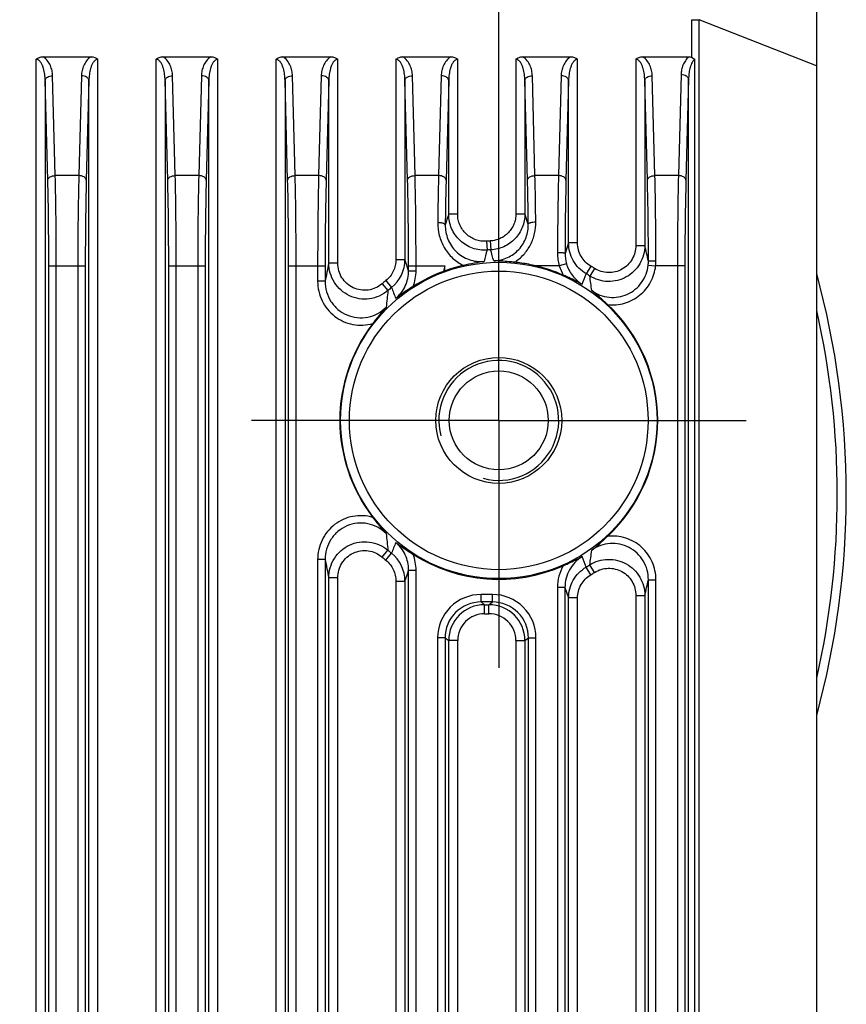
# Model space of a CAD drawing. Header units: millimetres. Extents: x 64 to 504, y 17 to 405.
# Tile 20 of 21: x 476 to 504, y 205 to 237. Entities that reach past the tile are written whole.
import ezdxf
from ezdxf.enums import TextEntityAlignment as Align

# ---------------------------------------------------------------- set-up
doc = ezdxf.new("R2010")
doc.units = ezdxf.units.MM
doc.header["$LTSCALE"] = 32.67
doc.linetypes.add('CENTER', pattern=[0.6, 0.375, -0.075, 0.075, -0.075])
doc.layers.get('0').update_dxf_attribs({"linetype": 'CONTINUOUS'})
for name, color, linetype in [('00_COMPONENTS', 7, 'CONTINUOUS'), ('03_ALL_AXES', 7, 'CONTINUOUS'), ('51__DRAFT_DIMS', 7, 'CONTINUOUS')]:
    doc.layers.add(name, color=color, linetype=linetype)
doc.styles.get("Standard").update_dxf_attribs({"font": 'simfang.ttf'})
doc.dimstyles.new('DIMSTYLE_1', dxfattribs={"dimtxt": 3, "dimasz": 3, "dimexe": 2.5, "dimexo": 0.5, "dimgap": 0.75, "dimtad": 1, "dimdsep": 46, "dimtxsty": 'STANDARD', "dimblk": '_FILLED', "dimblk1": '_FILLED', "dimblk2": '_FILLED', "dimcen": 0.09, "dimclrt": 3, "dimazin": 2, "dimtp": 0.3, "dimtm": 0.3, "dimtfac": 1, "dimtofl": 0, "dimtmove": 0, "dimatfit": 3, "dimldrblk": '_FILLED', "dimfxl": 1, "dimtolj": 1, "dimarcsym": 0})

# ---------------------------------------------------------------- blocks, each defined once
blk = doc.blocks.new('_FILLED')
at = {"color": 0, "linetype": 'ByBlock'}
blk.add_solid([(0, 0), (-1, 0.167), (-1, -0.167)], dxfattribs=at)
blk = doc.blocks.new('*D6')
at = {"layer": '51__DRAFT_DIMS', "color": 4, "transparency": 16777216}
for p, q in [((459.348, 231.38), (459.348, 289.616)), ((492.148, 228.095), (492.148, 289.616)), ((459.348, 287.116), (475.748, 287.116)), ((492.148, 287.116), (475.748, 287.116))]:
    blk.add_line(p, q, dxfattribs=at)
at = {"layer": '51__DRAFT_DIMS', "color": 4, "transparency": 16777216, "xscale": 3, "yscale": 3, "zscale": 3, "rotation": 180}
blk.add_blockref('_FILLED', (459.348, 287.116), dxfattribs=at)
at = {"layer": '51__DRAFT_DIMS', "color": 4, "transparency": 16777216, "xscale": 3, "yscale": 3, "zscale": 3}
blk.add_blockref('_FILLED', (492.148, 287.116), dxfattribs=at)
at = {"layer": '51__DRAFT_DIMS', "color": 3, "transparency": 16777216}
blk.add_text('32.8', height=3, dxfattribs=at).set_placement((475.748, 287.866), align=Align.CENTER)

msp = doc.modelspace()

# ---------------------------------------------------------------- linework, layer by layer
at = {"layer": '00_COMPONENTS', "color": 7}
for p, q in [((502.748, 242.91), (502.748, 166.91)), ((476.948, 236.11), (478.547, 236.11)), ((480.948, 236.11), (482.547, 236.11)), ((484.948, 236.11), (486.547, 236.11)), ((488.948, 236.11), (490.547, 236.11)), ((492.948, 236.11), (494.547, 236.11)), ((496.948, 236.11), (498.49, 236.11)), ((490.348, 228.968), (490.348, 229.135))]:
    msp.add_line(p, q, dxfattribs=at)
at = {"layer": '00_COMPONENTS', "color": 4}
for p, q in [((498.587, 236.089), (498.587, 237.348)), ((498.587, 237.348), (498.837, 237.348)), ((498.837, 176.389), (498.837, 237.348)), ((502.748, 235.805), (498.837, 237.348)), ((476.718, 178.619), (476.718, 236.026)), ((478.777, 178.619), (478.777, 236.026)), ((480.718, 178.619), (480.718, 236.026)), ((482.777, 178.619), (482.777, 236.026)), ((484.718, 178.619), (484.718, 236.026)), ((486.777, 229.228), (486.777, 236.026)), ((488.718, 236.026), (488.718, 229.346)), ((490.777, 230.858), (490.777, 236.026)), ((492.718, 236.026), (492.718, 230.866)), ((494.777, 229.903), (494.777, 236.026)), ((496.718, 236.026), (496.718, 229.816)), ((498.683, 176.389), (498.683, 236.029)), ((498.229, 235.514), (498.14, 232.147)), ((477.106, 231.996), (477.018, 235.323)), ((477.018, 235.323), (477.018, 178.831)), ((477.356, 232.147), (477.268, 235.473)), ((478.227, 235.473), (478.14, 232.147)), ((478.477, 235.323), (478.39, 231.996)), ((478.477, 178.831), (478.477, 235.323)), ((481.106, 231.996), (481.018, 235.323)), ((481.018, 235.323), (481.018, 178.831)), ((481.356, 232.147), (481.268, 235.473)), ((482.227, 235.473), (482.14, 232.147)), ((482.477, 235.323), (482.39, 231.996)), ((482.477, 178.831), (482.477, 235.323)), ((485.106, 231.996), (485.018, 235.323)), ((485.018, 235.323), (485.018, 178.831)), ((485.356, 232.147), (485.268, 235.473)), ((486.227, 235.473), (486.14, 232.147)), ((486.477, 235.323), (486.39, 231.996)), ((486.477, 229.228), (486.477, 235.323)), ((489.106, 231.996), (489.018, 235.323)), ((489.018, 235.323), (489.018, 229.346)), ((489.356, 232.147), (489.268, 235.473)), ((490.227, 235.473), (490.14, 232.147)), ((490.477, 235.323), (490.39, 231.996)), ((490.477, 230.858), (490.477, 235.323)), ((493.106, 231.996), (493.018, 235.323)), ((493.018, 235.323), (493.018, 230.866)), ((493.356, 232.147), (493.268, 235.473)), ((494.227, 235.473), (494.14, 232.147)), ((494.477, 235.323), (494.39, 231.996)), ((494.477, 229.903), (494.477, 235.323)), ((497.106, 231.996), (497.018, 235.323)), ((497.018, 235.323), (497.018, 229.816)), ((497.356, 232.147), (497.268, 235.473)), ((498.478, 235.364), (498.39, 231.996)), ((498.478, 176.389), (498.478, 235.364)), ((478.14, 232.147), (477.356, 232.147)), ((482.14, 232.147), (481.356, 232.147)), ((486.14, 232.147), (485.356, 232.147)), ((490.14, 232.147), (489.356, 232.147)), ((494.14, 232.147), (493.356, 232.147)), ((498.14, 232.147), (497.356, 232.147)), ((490.777, 230.858), (490.477, 230.858)), ((492.718, 230.866), (493.018, 230.866)), ((493.132, 230.528), (493.018, 230.866)), ((491.736, 229.959), (491.756, 229.661)), ((491.864, 229.966), (491.878, 229.668)), ((494.477, 229.903), (494.357, 229.552)), ((494.777, 229.903), (494.477, 229.903)), ((496.718, 229.816), (497.018, 229.816)), ((488.718, 229.346), (489.018, 229.346)), ((477.139, 178.859), (477.139, 229.135)), ((477.139, 229.135), (478.356, 229.135)), ((477.389, 178.859), (477.389, 229.135)), ((478.106, 229.135), (478.106, 178.859)), ((478.356, 229.135), (478.356, 178.859)), ((481.139, 178.859), (481.139, 229.135)), ((481.139, 229.135), (482.356, 229.135)), ((481.389, 178.859), (481.389, 229.135)), ((482.106, 229.135), (482.106, 178.859)), ((482.356, 229.135), (482.356, 178.859)), ((485.139, 178.859), (485.139, 229.135)), ((485.139, 229.135), (486.356, 229.135)), ((485.389, 178.859), (485.389, 229.135)), ((486.106, 229.135), (486.106, 228.622)), ((486.356, 229.135), (486.356, 228.622)), ((486.777, 229.228), (486.477, 229.228)), ((489.139, 228.973), (489.139, 229.135)), ((489.139, 229.135), (490.348, 229.135)), ((489.139, 228.973), (489.389, 228.973)), ((489.389, 228.973), (489.389, 229.135)), ((494.167, 229.135), (493.39, 229.135)), ((494.406, 229.205), (494.167, 229.135)), ((495.216, 229.128), (495.063, 228.871)), ((495.344, 229.049), (495.185, 228.797)), ((497.132, 229.162), (497.38, 229.135)), ((498.356, 229.135), (497.38, 229.135)), ((498.106, 229.135), (498.106, 178.859)), ((498.356, 229.135), (498.356, 178.859)), ((486.356, 228.622), (486.106, 228.622)), ((488.383, 228.643), (488.571, 228.411)), ((488.256, 228.537), (488.449, 228.31)), ((488.256, 219.422), (488.449, 219.649)), ((488.383, 219.316), (488.571, 219.548)), ((486.106, 219.337), (486.106, 190.622)), ((486.356, 219.337), (486.106, 219.337)), ((486.356, 219.337), (486.356, 190.622)), ((495.216, 218.832), (495.063, 219.088)), ((495.344, 218.91), (495.185, 219.162)), ((489.139, 190.973), (489.139, 218.986)), ((489.139, 218.986), (489.389, 218.986)), ((489.389, 190.973), (489.389, 218.986)), ((486.477, 191.228), (486.477, 218.731)), ((486.777, 218.731), (486.477, 218.731)), ((486.777, 191.228), (486.777, 218.731)), ((488.718, 218.613), (488.718, 191.346)), ((488.718, 218.613), (489.018, 218.613)), ((489.018, 218.613), (489.018, 191.346)), ((497.139, 191.296), (497.139, 218.663)), ((497.139, 218.663), (497.389, 218.663)), ((497.389, 191.296), (497.389, 218.663)), ((491.556, 217.923), (491.556, 218.173)), ((491.94, 218.173), (491.556, 218.173)), ((491.94, 217.923), (491.94, 218.173)), ((494.106, 218.409), (494.106, 191.55)), ((494.356, 218.409), (494.106, 218.409)), ((494.356, 218.409), (494.356, 191.55)), ((494.356, 218.409), (494.477, 218.056)), ((496.718, 218.143), (496.718, 191.816)), ((496.718, 218.143), (497.018, 218.143)), ((497.018, 218.143), (497.018, 191.816)), ((491.94, 217.923), (491.556, 217.923)), ((491.556, 217.923), (491.677, 217.832)), ((491.677, 217.533), (491.677, 217.832)), ((491.677, 217.832), (491.819, 217.832)), ((491.819, 217.832), (491.94, 217.923)), ((491.819, 217.533), (491.819, 217.832)), ((494.477, 191.903), (494.477, 218.056)), ((494.777, 218.056), (494.477, 218.056)), ((494.777, 191.903), (494.777, 218.056)), ((491.677, 217.533), (491.819, 217.533)), ((490.106, 216.724), (490.106, 193.235)), ((490.356, 216.724), (490.106, 216.724)), ((490.356, 216.724), (490.356, 193.235)), ((490.356, 216.724), (490.477, 216.633)), ((490.477, 193.326), (490.477, 216.633)), ((490.777, 216.633), (490.477, 216.633)), ((490.777, 193.326), (490.777, 216.633)), ((492.718, 216.633), (492.718, 193.326)), ((492.718, 216.633), (493.018, 216.633)), ((493.018, 216.633), (493.139, 216.724)), ((493.018, 216.633), (493.018, 193.326)), ((493.139, 193.235), (493.139, 216.724)), ((493.139, 216.724), (493.389, 216.724)), ((493.389, 193.235), (493.389, 216.724))]:
    msp.add_line(p, q, dxfattribs=at)
for radius in [5.278, 4.98]:
    msp.add_circle((492.148, 223.98), radius, dxfattribs=at)
at = {"layer": '00_COMPONENTS', "color": 7}
for radius in [2.1, 1.65]:
    msp.add_circle((492.148, 223.98), radius, dxfattribs=at)
at = {"layer": '00_COMPONENTS', "color": 4}
for centre, radius, start, end in [((634.98, 184.021), 151.904, 162.04102, 162.18113), ((492.148, 223.98), 5.993, 92.7181, 93.9404), ((533.882, 218.811), 43.501, 165.5566, 166.0693), ((492.148, 223.98), 5.695, 92.7181, 93.9404), ((436.098, 213.684), 58.024, 15.61561, 15.98997), ((452.708, 219.219), 45.56, 12.7791, 13.4501), ((487.816, 229.346), 1.202, 308.8892, 359.9827), ((372.164, 191.153), 122.937, 17.91711, 18.09974), ((495.71, 229.568), 1.603, 179.7808, 195.6774), ((495.561, 229.546), 1.204, 179.6946, 196.4058), ((495.913, 229.293), 1.226, 353.8607, 0.1526), ((495.76, 229.303), 1.629, 354.0794, 0.0722), ((524.774, 221.256), 39.118, 168.2408, 169.1458), ((487.927, 228.973), 1.462, 338.9092, 0.0095), ((541.734, 217.329), 52.725, 167.0613, 167.2647), ((495.563, 229.548), 1.456, 196.5161, 209.7238), ((492.148, 223.98), 5.993, 57.7724, 59.2037), ((492.148, 223.98), 5.993, 128.9122, 130.4983), ((386.835, 270.371), 115.912, 338.83564, 339.02071), ((492.148, 223.98), 5.695, 57.7724, 59.2037), ((468.257, 225.007), 27.193, 6.9757, 8.011), ((516.746, 225.152), 28.472, 173.6319, 174.75), ((492.148, 223.98), 5.695, 128.9122, 130.4983), ((582.362, 265.275), 100.776, 201.4569, 201.67722), ((475.748, 221.51), 27.692, 347.2033, 12.7962), ((492.148, 223.98), 2, 255, 195), ((516.535, 222.786), 28.26, 185.2457, 186.3723), ((584.455, 181.857), 103.026, 158.32518, 158.5407), ((492.148, 223.98), 5.993, 229.5017, 231.0878), ((492.148, 223.98), 5.695, 229.5017, 231.0878), ((487.816, 218.613), 1.202, 0.0173, 51.1108), ((487.927, 218.986), 1.462, 359.9905, 21.0908), ((386.835, 177.588), 115.912, 20.97929, 21.16436), ((467.872, 223.002), 27.581, 351.9963, 353.017), ((523.966, 226.542), 38.294, 190.8444, 191.769), ((495.565, 218.41), 1.459, 150.2904, 180.019), ((492.148, 223.98), 5.695, 300.7963, 302.2276), ((368.464, 258.009), 126.828, 341.90306, 342.08009), ((492.148, 223.98), 5.993, 300.7963, 302.2276), ((451.736, 228.967), 46.558, 346.5571, 347.2142), ((491.555, 216.724), 1.449, 89.9811, 180.0019), ((491.94, 216.724), 1.449, 359.9981, 90.0189), ((491.555, 216.724), 1.199, 89.9623, 180.0136), ((491.677, 216.633), 1.2, 90.0036, 179.9879), ((491.819, 216.633), 1.2, 0.0121, 89.9964), ((491.94, 216.724), 1.199, 359.9864, 90.0377), ((491.677, 216.633), 0.899, 89.9811, 180.0019), ((491.819, 216.633), 0.899, 359.9981, 90.0189)]:
    msp.add_arc(centre, radius, start, end, dxfattribs=at)
at = {"layer": '00_COMPONENTS', "color": 7}
for centre, radius, start, end in [((492.148, 223.98), 5.303, 110.3223, 122.5958), ((487.109, 237.586), 9.207, 290.3209, 290.5977), ((492.162, 223.921), 5.363, 102.7897, 109.7768), ((492.146, 223.975), 5.308, 79.1172, 84.329), ((492.147, 223.978), 5.304, 76.4504, 79.1292), ((492.148, 223.98), 5.303, 66.0756, 76.4501), ((475.748, 221.51), 27.992, 344.7303, 15.2697), ((492.148, 223.98), 5.303, 313.177, 46.823), ((492.148, 223.98), 5.303, 142.4173, 217.5827), ((492.148, 223.98), 5.303, 237.4042, 293.9244)]:
    msp.add_arc(centre, radius, start, end, dxfattribs=at)
for points, knots in [([(476.718, 236.026), (476.734, 236.04), (476.768, 236.065), (476.844, 236.1), (476.907, 236.11), (476.948, 236.11)], [0, 0, 0, 0, 0.250341, 0.500756, 1, 1, 1, 1]), ([(478.547, 236.11), (478.589, 236.11), (478.652, 236.1), (478.728, 236.065), (478.762, 236.04), (478.777, 236.026)], [0, 0, 0, 0, 0.499246, 0.749661, 1, 1, 1, 1]), ([(480.718, 236.026), (480.734, 236.04), (480.768, 236.065), (480.844, 236.1), (480.907, 236.11), (480.948, 236.11)], [0, 0, 0, 0, 0.250341, 0.500757, 1, 1, 1, 1]), ([(482.547, 236.11), (482.589, 236.11), (482.652, 236.1), (482.728, 236.065), (482.762, 236.04), (482.777, 236.026)], [0, 0, 0, 0, 0.499246, 0.749661, 1, 1, 1, 1]), ([(484.718, 236.026), (484.734, 236.04), (484.768, 236.065), (484.844, 236.1), (484.907, 236.11), (484.948, 236.11)], [0, 0, 0, 0, 0.250344, 0.500758, 1, 1, 1, 1]), ([(486.547, 236.11), (486.589, 236.11), (486.652, 236.1), (486.728, 236.065), (486.762, 236.04), (486.777, 236.026)], [0, 0, 0, 0, 0.499246, 0.749661, 1, 1, 1, 1]), ([(488.718, 236.026), (488.734, 236.04), (488.768, 236.065), (488.844, 236.1), (488.907, 236.11), (488.948, 236.11)], [0, 0, 0, 0, 0.250344, 0.500758, 1, 1, 1, 1]), ([(490.547, 236.11), (490.589, 236.11), (490.652, 236.1), (490.728, 236.065), (490.762, 236.04), (490.777, 236.026)], [0, 0, 0, 0, 0.499246, 0.749661, 1, 1, 1, 1]), ([(492.718, 236.026), (492.734, 236.04), (492.768, 236.065), (492.844, 236.1), (492.907, 236.11), (492.948, 236.11)], [0, 0, 0, 0, 0.250344, 0.500758, 1, 1, 1, 1]), ([(494.547, 236.11), (494.589, 236.11), (494.652, 236.1), (494.728, 236.065), (494.762, 236.04), (494.777, 236.026)], [0, 0, 0, 0, 0.499246, 0.749661, 1, 1, 1, 1]), ([(496.718, 236.026), (496.734, 236.04), (496.768, 236.065), (496.844, 236.1), (496.907, 236.11), (496.948, 236.11)], [0, 0, 0, 0, 0.250345, 0.500759, 1, 1, 1, 1]), ([(498.49, 236.11), (498.515, 236.11), (498.549, 236.105), (498.58, 236.093), (498.587, 236.089)], [0, 0, 0, 0, 0.749354, 1, 1, 1, 1]), ([(498.587, 236.089), (498.596, 236.085), (498.629, 236.067), (498.66, 236.046), (498.683, 236.029)], [0, 0, 0, 0, 0.252998, 1, 1, 1, 1]), ([(491.661, 229.283), (491.55, 229.267), (491.32, 229.227), (491.093, 229.177), (490.975, 229.151)], [0, 0, 0, 0, 0.483336, 1, 1, 1, 1]), ([(492.67, 229.257), (492.61, 229.262), (492.381, 229.284), (492.151, 229.299), (491.981, 229.303)], [0, 0, 0, 0, 0.262864, 1, 1, 1, 1]), ([(494.929, 228.522), (494.88, 228.548), (494.673, 228.657), (494.461, 228.754), (494.298, 228.827)], [0, 0, 0, 0, 0.238481, 1, 1, 1, 1]), ([(489.291, 228.447), (489.239, 228.414), (489.043, 228.287), (488.851, 228.154), (488.713, 228.05)], [0, 0, 0, 0, 0.262687, 1, 1, 1, 1]), ([(495.776, 227.846), (495.688, 227.929), (495.516, 228.088), (495.337, 228.239), (495.249, 228.31)], [0, 0, 0, 0, 0.516567, 1, 1, 1, 1]), ([(488.393, 227.757), (488.317, 227.673), (488.164, 227.495), (488.02, 227.31), (487.946, 227.214)], [0, 0, 0, 0, 0.483555, 1, 1, 1, 1]), ([(487.946, 220.746), (488.02, 220.649), (488.164, 220.465), (488.317, 220.286), (488.393, 220.202)], [0, 0, 0, 0, 0.516446, 1, 1, 1, 1]), ([(495.249, 219.649), (495.337, 219.72), (495.516, 219.871), (495.688, 220.03), (495.776, 220.113)], [0, 0, 0, 0, 0.48342, 1, 1, 1, 1]), ([(488.713, 219.909), (488.758, 219.875), (488.946, 219.737), (489.141, 219.608), (489.291, 219.512)], [0, 0, 0, 0, 0.238492, 1, 1, 1, 1]), ([(494.298, 219.133), (494.354, 219.157), (494.567, 219.253), (494.777, 219.355), (494.929, 219.437)], [0, 0, 0, 0, 0.262708, 1, 1, 1, 1])]:
    msp.add_open_spline(points, degree=3, knots=knots, dxfattribs=at)
at = {"layer": '00_COMPONENTS', "color": 4}
for points, knots in [([(477.018, 235.323), (477.018, 235.356), (477.015, 235.423), (477.005, 235.523), (476.988, 235.623), (476.964, 235.721), (476.936, 235.801), (476.908, 235.863), (476.883, 235.908), (476.853, 235.95), (476.817, 235.988), (476.772, 236.018), (476.736, 236.026), (476.718, 236.026)], [0, 0, 0, 0, 0.123132, 0.246338, 0.369693, 0.493309, 0.617376, 0.679725, 0.742379, 0.80549, 0.869302, 0.93414, 1, 1, 1, 1]), ([(477.268, 235.473), (477.266, 235.532), (477.252, 235.651), (477.197, 235.824), (477.101, 235.987), (477.004, 236.075), (476.948, 236.11)], [0, 0, 0, 0, 0.239497, 0.482574, 0.733689, 1, 1, 1, 1]), ([(478.547, 236.11), (478.491, 236.075), (478.395, 235.987), (478.299, 235.824), (478.243, 235.651), (478.229, 235.532), (478.227, 235.473)], [0, 0, 0, 0, 0.266303, 0.517415, 0.760496, 1, 1, 1, 1]), ([(478.777, 236.026), (478.768, 236.026), (478.75, 236.024), (478.716, 236.013), (478.679, 235.988), (478.642, 235.95), (478.612, 235.908), (478.587, 235.863), (478.559, 235.801), (478.532, 235.721), (478.508, 235.623), (478.491, 235.523), (478.481, 235.423), (478.478, 235.356), (478.477, 235.323)], [0, 0, 0, 0, 0.033208, 0.066194, 0.131021, 0.194814, 0.257902, 0.320532, 0.382855, 0.506874, 0.630444, 0.753753, 0.876913, 1, 1, 1, 1]), ([(481.018, 235.323), (481.018, 235.356), (481.015, 235.423), (481.005, 235.523), (480.988, 235.623), (480.964, 235.721), (480.936, 235.801), (480.908, 235.863), (480.883, 235.908), (480.853, 235.95), (480.817, 235.988), (480.772, 236.018), (480.736, 236.026), (480.718, 236.026)], [0, 0, 0, 0, 0.123132, 0.246338, 0.369693, 0.493309, 0.617376, 0.679724, 0.742379, 0.80549, 0.869302, 0.93414, 1, 1, 1, 1]), ([(481.268, 235.473), (481.266, 235.532), (481.252, 235.651), (481.197, 235.824), (481.101, 235.987), (481.004, 236.075), (480.948, 236.11)], [0, 0, 0, 0, 0.239497, 0.482574, 0.733689, 1, 1, 1, 1]), ([(482.547, 236.11), (482.491, 236.075), (482.395, 235.987), (482.299, 235.824), (482.243, 235.651), (482.229, 235.532), (482.227, 235.473)], [0, 0, 0, 0, 0.266303, 0.517415, 0.760496, 1, 1, 1, 1]), ([(482.777, 236.026), (482.768, 236.026), (482.75, 236.024), (482.716, 236.013), (482.679, 235.988), (482.642, 235.95), (482.612, 235.908), (482.587, 235.863), (482.559, 235.801), (482.532, 235.721), (482.508, 235.623), (482.491, 235.523), (482.481, 235.423), (482.478, 235.356), (482.477, 235.323)], [0, 0, 0, 0, 0.033208, 0.066194, 0.131021, 0.194814, 0.257902, 0.320532, 0.382855, 0.506874, 0.630444, 0.753753, 0.876913, 1, 1, 1, 1]), ([(485.018, 235.323), (485.018, 235.356), (485.015, 235.423), (485.005, 235.523), (484.988, 235.623), (484.964, 235.721), (484.936, 235.801), (484.908, 235.863), (484.883, 235.908), (484.853, 235.95), (484.817, 235.988), (484.772, 236.018), (484.736, 236.026), (484.718, 236.026)], [0, 0, 0, 0, 0.123132, 0.246338, 0.369693, 0.493309, 0.617376, 0.679724, 0.742379, 0.80549, 0.869302, 0.93414, 1, 1, 1, 1]), ([(485.268, 235.473), (485.266, 235.532), (485.252, 235.651), (485.197, 235.824), (485.101, 235.987), (485.004, 236.075), (484.948, 236.11)], [0, 0, 0, 0, 0.239497, 0.482574, 0.733689, 1, 1, 1, 1]), ([(486.547, 236.11), (486.491, 236.075), (486.395, 235.987), (486.299, 235.824), (486.243, 235.651), (486.229, 235.532), (486.227, 235.473)], [0, 0, 0, 0, 0.266303, 0.517415, 0.760496, 1, 1, 1, 1]), ([(486.777, 236.026), (486.768, 236.026), (486.75, 236.024), (486.716, 236.013), (486.679, 235.988), (486.642, 235.95), (486.612, 235.908), (486.587, 235.863), (486.559, 235.801), (486.532, 235.721), (486.508, 235.623), (486.491, 235.523), (486.481, 235.423), (486.478, 235.356), (486.477, 235.323)], [0, 0, 0, 0, 0.033208, 0.066194, 0.131021, 0.194814, 0.257902, 0.320532, 0.382855, 0.506874, 0.630444, 0.753753, 0.876913, 1, 1, 1, 1]), ([(489.018, 235.323), (489.018, 235.356), (489.015, 235.423), (489.005, 235.523), (488.988, 235.623), (488.964, 235.721), (488.936, 235.801), (488.908, 235.863), (488.883, 235.908), (488.853, 235.95), (488.817, 235.988), (488.772, 236.018), (488.736, 236.026), (488.718, 236.026)], [0, 0, 0, 0, 0.123132, 0.246338, 0.369693, 0.493309, 0.617376, 0.679724, 0.742379, 0.80549, 0.869302, 0.93414, 1, 1, 1, 1]), ([(489.268, 235.473), (489.266, 235.532), (489.252, 235.651), (489.197, 235.824), (489.101, 235.987), (489.004, 236.075), (488.948, 236.11)], [0, 0, 0, 0, 0.239497, 0.482574, 0.733689, 1, 1, 1, 1]), ([(490.547, 236.11), (490.491, 236.075), (490.395, 235.987), (490.299, 235.824), (490.243, 235.651), (490.229, 235.532), (490.227, 235.473)], [0, 0, 0, 0, 0.266303, 0.517415, 0.760496, 1, 1, 1, 1]), ([(490.777, 236.026), (490.768, 236.026), (490.75, 236.024), (490.716, 236.013), (490.679, 235.988), (490.642, 235.95), (490.612, 235.908), (490.587, 235.863), (490.559, 235.801), (490.532, 235.721), (490.508, 235.623), (490.491, 235.523), (490.481, 235.423), (490.478, 235.356), (490.477, 235.323)], [0, 0, 0, 0, 0.033208, 0.066194, 0.131021, 0.194814, 0.257902, 0.320532, 0.382855, 0.506874, 0.630444, 0.753753, 0.876913, 1, 1, 1, 1]), ([(493.018, 235.323), (493.018, 235.356), (493.015, 235.423), (493.005, 235.523), (492.988, 235.623), (492.964, 235.721), (492.936, 235.801), (492.908, 235.863), (492.883, 235.908), (492.853, 235.95), (492.817, 235.988), (492.772, 236.018), (492.736, 236.026), (492.718, 236.026)], [0, 0, 0, 0, 0.123132, 0.246338, 0.369693, 0.493309, 0.617376, 0.679724, 0.742379, 0.80549, 0.869302, 0.93414, 1, 1, 1, 1]), ([(493.268, 235.473), (493.266, 235.532), (493.252, 235.651), (493.197, 235.824), (493.101, 235.987), (493.004, 236.075), (492.948, 236.11)], [0, 0, 0, 0, 0.239497, 0.482574, 0.733689, 1, 1, 1, 1]), ([(494.547, 236.11), (494.491, 236.075), (494.395, 235.987), (494.299, 235.824), (494.243, 235.651), (494.229, 235.532), (494.227, 235.473)], [0, 0, 0, 0, 0.266303, 0.517415, 0.760496, 1, 1, 1, 1]), ([(494.777, 236.026), (494.768, 236.026), (494.75, 236.024), (494.716, 236.013), (494.679, 235.988), (494.642, 235.95), (494.612, 235.908), (494.587, 235.863), (494.559, 235.801), (494.532, 235.721), (494.508, 235.623), (494.491, 235.523), (494.481, 235.423), (494.478, 235.356), (494.477, 235.323)], [0, 0, 0, 0, 0.033208, 0.066194, 0.131021, 0.194814, 0.257902, 0.320532, 0.382855, 0.506874, 0.630444, 0.753753, 0.876913, 1, 1, 1, 1]), ([(497.018, 235.323), (497.018, 235.356), (497.015, 235.423), (497.005, 235.523), (496.988, 235.623), (496.964, 235.721), (496.936, 235.801), (496.908, 235.863), (496.883, 235.908), (496.853, 235.95), (496.817, 235.988), (496.772, 236.018), (496.736, 236.026), (496.718, 236.026)], [0, 0, 0, 0, 0.123132, 0.246338, 0.369693, 0.493309, 0.617376, 0.679724, 0.742379, 0.80549, 0.869302, 0.93414, 1, 1, 1, 1]), ([(497.268, 235.473), (497.266, 235.532), (497.252, 235.651), (497.197, 235.824), (497.101, 235.987), (497.004, 236.075), (496.948, 236.11)], [0, 0, 0, 0, 0.239497, 0.482574, 0.733689, 1, 1, 1, 1]), ([(498.49, 236.11), (498.444, 236.073), (498.367, 235.986), (498.288, 235.835), (498.242, 235.676), (498.23, 235.568), (498.229, 235.514)], [0, 0, 0, 0, 0.263012, 0.514035, 0.758523, 1, 1, 1, 1]), ([(498.683, 236.029), (498.659, 236.01), (498.62, 235.963), (498.577, 235.884), (498.545, 235.8), (498.512, 235.686), (498.487, 235.541), (498.479, 235.423), (498.478, 235.364)], [0, 0, 0, 0, 0.127753, 0.253819, 0.37899, 0.503653, 0.752049, 1, 1, 1, 1]), ([(498.478, 235.364), (498.478, 235.374), (498.474, 235.394), (498.458, 235.422), (498.434, 235.448), (498.39, 235.479), (498.321, 235.506), (498.26, 235.514), (498.229, 235.514)], [0, 0, 0, 0, 0.093319, 0.193317, 0.30353, 0.425318, 0.699725, 1, 1, 1, 1]), ([(477.018, 235.323), (477.019, 235.332), (477.023, 235.353), (477.039, 235.381), (477.063, 235.407), (477.106, 235.438), (477.176, 235.465), (477.236, 235.473), (477.268, 235.473)], [0, 0, 0, 0, 0.093319, 0.193317, 0.30353, 0.425318, 0.699725, 1, 1, 1, 1]), ([(478.477, 235.323), (478.477, 235.332), (478.473, 235.353), (478.457, 235.381), (478.433, 235.407), (478.389, 235.438), (478.32, 235.465), (478.259, 235.473), (478.227, 235.473)], [0, 0, 0, 0, 0.093319, 0.193317, 0.30353, 0.425318, 0.699725, 1, 1, 1, 1]), ([(481.018, 235.323), (481.019, 235.332), (481.023, 235.353), (481.039, 235.381), (481.063, 235.407), (481.106, 235.438), (481.176, 235.465), (481.236, 235.473), (481.268, 235.473)], [0, 0, 0, 0, 0.093319, 0.193317, 0.30353, 0.425318, 0.699725, 1, 1, 1, 1]), ([(482.477, 235.323), (482.477, 235.332), (482.473, 235.353), (482.457, 235.381), (482.433, 235.407), (482.389, 235.438), (482.32, 235.465), (482.259, 235.473), (482.227, 235.473)], [0, 0, 0, 0, 0.093319, 0.193317, 0.30353, 0.425318, 0.699725, 1, 1, 1, 1]), ([(485.018, 235.323), (485.019, 235.332), (485.023, 235.353), (485.039, 235.381), (485.063, 235.407), (485.106, 235.438), (485.176, 235.465), (485.236, 235.473), (485.268, 235.473)], [0, 0, 0, 0, 0.093319, 0.193317, 0.30353, 0.425318, 0.699725, 1, 1, 1, 1]), ([(486.477, 235.323), (486.477, 235.332), (486.473, 235.353), (486.457, 235.381), (486.433, 235.407), (486.389, 235.438), (486.32, 235.465), (486.259, 235.473), (486.227, 235.473)], [0, 0, 0, 0, 0.093319, 0.193317, 0.30353, 0.425318, 0.699725, 1, 1, 1, 1]), ([(489.018, 235.323), (489.019, 235.332), (489.023, 235.353), (489.039, 235.381), (489.063, 235.407), (489.106, 235.438), (489.176, 235.465), (489.236, 235.473), (489.268, 235.473)], [0, 0, 0, 0, 0.093319, 0.193317, 0.30353, 0.425318, 0.699725, 1, 1, 1, 1]), ([(490.477, 235.323), (490.477, 235.332), (490.473, 235.353), (490.457, 235.381), (490.433, 235.407), (490.389, 235.438), (490.32, 235.465), (490.259, 235.473), (490.227, 235.473)], [0, 0, 0, 0, 0.093319, 0.193317, 0.30353, 0.425318, 0.699725, 1, 1, 1, 1]), ([(493.018, 235.323), (493.019, 235.332), (493.023, 235.353), (493.039, 235.381), (493.063, 235.407), (493.106, 235.438), (493.176, 235.465), (493.236, 235.473), (493.268, 235.473)], [0, 0, 0, 0, 0.093319, 0.193317, 0.30353, 0.425318, 0.699725, 1, 1, 1, 1]), ([(494.477, 235.323), (494.477, 235.332), (494.473, 235.353), (494.457, 235.381), (494.433, 235.407), (494.389, 235.438), (494.32, 235.465), (494.259, 235.473), (494.227, 235.473)], [0, 0, 0, 0, 0.093319, 0.193317, 0.30353, 0.425318, 0.699725, 1, 1, 1, 1]), ([(497.018, 235.323), (497.019, 235.332), (497.023, 235.353), (497.039, 235.381), (497.063, 235.407), (497.106, 235.438), (497.176, 235.465), (497.236, 235.473), (497.268, 235.473)], [0, 0, 0, 0, 0.093319, 0.193317, 0.30353, 0.425318, 0.699725, 1, 1, 1, 1]), ([(477.106, 231.996), (477.106, 232.006), (477.111, 232.026), (477.126, 232.054), (477.15, 232.08), (477.194, 232.111), (477.263, 232.138), (477.324, 232.146), (477.356, 232.147)], [0, 0, 0, 0, 0.093319, 0.193317, 0.30353, 0.425318, 0.699725, 1, 1, 1, 1]), ([(477.139, 229.135), (477.139, 229.638), (477.134, 230.591), (477.118, 231.545), (477.106, 231.996)], [0, 0, 0, 0, 0.527301, 1, 1, 1, 1]), ([(477.389, 229.135), (477.389, 229.664), (477.384, 230.668), (477.368, 231.672), (477.356, 232.147)], [0, 0, 0, 0, 0.527302, 1, 1, 1, 1]), ([(478.14, 232.147), (478.128, 231.672), (478.112, 230.668), (478.106, 229.664), (478.106, 229.135)], [0, 0, 0, 0, 0.472695, 1, 1, 1, 1]), ([(478.39, 231.996), (478.389, 232.006), (478.385, 232.026), (478.369, 232.054), (478.345, 232.08), (478.301, 232.111), (478.232, 232.138), (478.171, 232.146), (478.14, 232.147)], [0, 0, 0, 0, 0.093319, 0.193317, 0.30353, 0.425318, 0.699725, 1, 1, 1, 1]), ([(478.39, 231.996), (478.378, 231.545), (478.361, 230.591), (478.356, 229.638), (478.356, 229.135)], [0, 0, 0, 0, 0.472695, 1, 1, 1, 1]), ([(481.106, 231.996), (481.106, 232.006), (481.111, 232.026), (481.126, 232.054), (481.15, 232.08), (481.194, 232.111), (481.263, 232.138), (481.324, 232.146), (481.356, 232.147)], [0, 0, 0, 0, 0.093319, 0.193317, 0.30353, 0.425318, 0.699725, 1, 1, 1, 1]), ([(481.139, 229.135), (481.139, 229.638), (481.134, 230.591), (481.118, 231.545), (481.106, 231.996)], [0, 0, 0, 0, 0.527301, 1, 1, 1, 1]), ([(481.389, 229.135), (481.389, 229.664), (481.384, 230.668), (481.368, 231.672), (481.356, 232.147)], [0, 0, 0, 0, 0.527302, 1, 1, 1, 1]), ([(482.14, 232.147), (482.128, 231.672), (482.112, 230.668), (482.106, 229.664), (482.106, 229.135)], [0, 0, 0, 0, 0.472695, 1, 1, 1, 1]), ([(482.39, 231.996), (482.389, 232.006), (482.385, 232.026), (482.369, 232.054), (482.345, 232.08), (482.301, 232.111), (482.232, 232.138), (482.171, 232.146), (482.14, 232.147)], [0, 0, 0, 0, 0.093319, 0.193317, 0.30353, 0.425318, 0.699725, 1, 1, 1, 1]), ([(482.39, 231.996), (482.378, 231.545), (482.361, 230.591), (482.356, 229.638), (482.356, 229.135)], [0, 0, 0, 0, 0.472695, 1, 1, 1, 1]), ([(485.106, 231.996), (485.106, 232.006), (485.111, 232.026), (485.126, 232.054), (485.15, 232.08), (485.194, 232.111), (485.263, 232.138), (485.324, 232.146), (485.356, 232.147)], [0, 0, 0, 0, 0.093319, 0.193317, 0.30353, 0.425318, 0.699725, 1, 1, 1, 1]), ([(485.139, 229.135), (485.139, 229.638), (485.134, 230.591), (485.118, 231.545), (485.106, 231.996)], [0, 0, 0, 0, 0.527301, 1, 1, 1, 1]), ([(485.389, 229.135), (485.389, 229.664), (485.384, 230.668), (485.368, 231.672), (485.356, 232.147)], [0, 0, 0, 0, 0.527302, 1, 1, 1, 1]), ([(486.14, 232.147), (486.128, 231.672), (486.112, 230.668), (486.106, 229.664), (486.106, 229.135)], [0, 0, 0, 0, 0.472695, 1, 1, 1, 1]), ([(486.39, 231.996), (486.389, 232.006), (486.385, 232.026), (486.369, 232.054), (486.345, 232.08), (486.301, 232.111), (486.232, 232.138), (486.171, 232.146), (486.14, 232.147)], [0, 0, 0, 0, 0.093319, 0.193317, 0.30353, 0.425318, 0.699725, 1, 1, 1, 1]), ([(486.39, 231.996), (486.378, 231.545), (486.361, 230.591), (486.356, 229.638), (486.356, 229.135)], [0, 0, 0, 0, 0.472695, 1, 1, 1, 1]), ([(489.106, 231.996), (489.106, 232.006), (489.111, 232.026), (489.126, 232.054), (489.15, 232.08), (489.194, 232.111), (489.263, 232.138), (489.324, 232.146), (489.356, 232.147)], [0, 0, 0, 0, 0.093319, 0.193317, 0.30353, 0.425318, 0.699725, 1, 1, 1, 1]), ([(489.139, 229.135), (489.139, 229.638), (489.134, 230.591), (489.118, 231.545), (489.106, 231.996)], [0, 0, 0, 0, 0.527302, 1, 1, 1, 1]), ([(489.389, 229.135), (489.389, 229.664), (489.384, 230.668), (489.368, 231.672), (489.356, 232.147)], [0, 0, 0, 0, 0.527303, 1, 1, 1, 1]), ([(490.14, 232.147), (490.137, 232.025), (490.125, 231.502), (490.117, 230.979), (490.113, 230.577)], [0, 0, 0, 0, 0.232163, 1, 1, 1, 1]), ([(490.39, 231.996), (490.389, 232.006), (490.385, 232.026), (490.369, 232.054), (490.345, 232.08), (490.301, 232.111), (490.232, 232.138), (490.171, 232.146), (490.14, 232.147)], [0, 0, 0, 0, 0.093319, 0.193317, 0.30353, 0.425318, 0.699725, 1, 1, 1, 1]), ([(490.39, 231.996), (490.387, 231.881), (490.375, 231.384), (490.367, 230.886), (490.363, 230.505)], [0, 0, 0, 0, 0.232164, 1, 1, 1, 1]), ([(493.106, 231.996), (493.106, 232.006), (493.111, 232.026), (493.126, 232.054), (493.15, 232.08), (493.194, 232.111), (493.263, 232.138), (493.324, 232.146), (493.356, 232.147)], [0, 0, 0, 0, 0.093319, 0.193317, 0.30353, 0.425318, 0.699725, 1, 1, 1, 1]), ([(493.132, 230.528), (493.131, 230.658), (493.125, 231.148), (493.115, 231.637), (493.106, 231.996)], [0, 0, 0, 0, 0.265767, 1, 1, 1, 1]), ([(493.382, 230.601), (493.38, 230.738), (493.374, 231.253), (493.365, 231.768), (493.356, 232.147)], [0, 0, 0, 0, 0.265768, 1, 1, 1, 1]), ([(494.14, 232.147), (494.13, 231.741), (494.115, 230.884), (494.108, 230.026), (494.107, 229.574)], [0, 0, 0, 0, 0.472974, 1, 1, 1, 1]), ([(494.39, 231.996), (494.389, 232.006), (494.385, 232.026), (494.369, 232.054), (494.345, 232.08), (494.301, 232.111), (494.232, 232.138), (494.171, 232.146), (494.14, 232.147)], [0, 0, 0, 0, 0.093319, 0.193317, 0.30353, 0.425318, 0.699725, 1, 1, 1, 1]), ([(494.39, 231.996), (494.379, 231.611), (494.364, 230.796), (494.358, 229.981), (494.357, 229.552)], [0, 0, 0, 0, 0.472975, 1, 1, 1, 1]), ([(497.106, 231.996), (497.106, 232.006), (497.111, 232.026), (497.126, 232.054), (497.15, 232.08), (497.194, 232.111), (497.263, 232.138), (497.324, 232.146), (497.356, 232.147)], [0, 0, 0, 0, 0.093319, 0.193317, 0.30353, 0.425318, 0.699725, 1, 1, 1, 1]), ([(497.139, 229.296), (497.139, 229.771), (497.133, 230.671), (497.117, 231.571), (497.106, 231.996)], [0, 0, 0, 0, 0.527308, 1, 1, 1, 1]), ([(497.389, 229.305), (497.389, 229.804), (497.383, 230.752), (497.367, 231.699), (497.356, 232.147)], [0, 0, 0, 0, 0.527309, 1, 1, 1, 1]), ([(498.14, 232.147), (498.128, 231.672), (498.112, 230.668), (498.106, 229.664), (498.106, 229.135)], [0, 0, 0, 0, 0.472695, 1, 1, 1, 1]), ([(498.39, 231.996), (498.389, 232.006), (498.385, 232.026), (498.369, 232.054), (498.345, 232.08), (498.301, 232.111), (498.232, 232.138), (498.171, 232.146), (498.14, 232.147)], [0, 0, 0, 0, 0.093319, 0.193317, 0.30353, 0.425318, 0.699725, 1, 1, 1, 1]), ([(498.39, 231.996), (498.378, 231.545), (498.361, 230.591), (498.356, 229.638), (498.356, 229.135)], [0, 0, 0, 0, 0.472695, 1, 1, 1, 1]), ([(491.756, 229.661), (491.675, 229.655), (491.51, 229.661), (491.27, 229.72), (491.048, 229.826), (490.851, 229.976), (490.689, 230.162), (490.569, 230.377), (490.494, 230.613), (490.477, 230.777), (490.477, 230.858)], [0, 0, 0, 0, 0.12501, 0.250023, 0.375035, 0.500043, 0.625044, 0.750037, 0.875021, 1, 1, 1, 1]), ([(491.736, 229.959), (491.675, 229.954), (491.551, 229.958), (491.371, 230.003), (491.204, 230.083), (491.057, 230.195), (490.935, 230.335), (490.845, 230.497), (490.79, 230.674), (490.777, 230.797), (490.777, 230.858)], [0, 0, 0, 0, 0.124998, 0.249995, 0.374993, 0.499991, 0.62499, 0.74999, 0.874993, 1, 1, 1, 1]), ([(492.718, 230.866), (492.718, 230.809), (492.708, 230.695), (492.659, 230.53), (492.581, 230.377), (492.475, 230.241), (492.346, 230.128), (492.197, 230.042), (492.034, 229.985), (491.92, 229.969), (491.864, 229.966)], [0, 0, 0, 0, 0.125003, 0.250005, 0.375006, 0.500006, 0.625005, 0.750003, 0.875001, 1, 1, 1, 1]), ([(493.018, 230.866), (493.018, 230.791), (493.004, 230.638), (492.939, 230.418), (492.834, 230.214), (492.693, 230.034), (492.52, 229.884), (492.322, 229.769), (492.105, 229.693), (491.954, 229.672), (491.878, 229.668)], [0, 0, 0, 0, 0.124978, 0.249963, 0.374955, 0.499956, 0.624963, 0.749974, 0.874988, 1, 1, 1, 1]), ([(492.67, 229.257), (492.784, 229.327), (492.993, 229.5), (493.221, 229.833), (493.356, 230.209), (493.383, 230.472), (493.382, 230.601)], [0, 0, 0, 0, 0.253031, 0.505224, 0.754886, 1, 1, 1, 1]), ([(493.132, 230.528), (493.133, 230.54), (493.151, 230.556), (493.178, 230.569), (493.21, 230.58), (493.247, 230.589), (493.305, 230.598), (493.351, 230.601), (493.382, 230.601)], [0, 0, 0, 0, 0.128923, 0.227668, 0.349856, 0.492782, 0.652292, 1, 1, 1, 1]), ([(490.113, 230.577), (490.112, 230.433), (490.146, 230.142), (490.284, 229.8), (490.451, 229.556), (490.602, 229.393), (490.778, 229.255), (490.908, 229.182), (490.975, 229.151)], [0, 0, 0, 0, 0.244926, 0.494487, 0.620574, 0.746959, 0.873464, 1, 1, 1, 1]), ([(490.363, 230.505), (490.362, 230.516), (490.344, 230.532), (490.317, 230.545), (490.285, 230.556), (490.248, 230.565), (490.19, 230.574), (490.145, 230.577), (490.113, 230.577)], [0, 0, 0, 0, 0.127858, 0.226459, 0.348685, 0.491787, 0.651572, 1, 1, 1, 1]), ([(490.363, 230.505), (490.362, 230.424), (490.375, 230.261), (490.442, 230.023), (490.559, 229.799), (490.722, 229.603), (490.924, 229.446), (491.156, 229.336), (491.405, 229.278), (491.577, 229.276), (491.661, 229.283)], [0, 0, 0, 0, 0.119916, 0.242702, 0.36759, 0.493646, 0.620155, 0.746765, 0.873382, 1, 1, 1, 1]), ([(491.981, 229.303), (492.06, 229.306), (492.217, 229.326), (492.442, 229.403), (492.647, 229.523), (492.824, 229.681), (492.965, 229.87), (493.065, 230.081), (493.122, 230.303), (493.133, 230.454), (493.132, 230.528)], [0, 0, 0, 0, 0.126818, 0.253636, 0.380422, 0.507019, 0.633008, 0.757682, 0.880222, 1, 1, 1, 1]), ([(495.063, 228.871), (494.975, 228.924), (494.81, 229.053), (494.622, 229.303), (494.504, 229.593), (494.477, 229.8), (494.477, 229.903)], [0, 0, 0, 0, 0.250025, 0.500035, 0.750025, 1, 1, 1, 1]), ([(495.216, 229.128), (495.15, 229.167), (495.026, 229.264), (494.885, 229.452), (494.797, 229.67), (494.777, 229.825), (494.777, 229.903)], [0, 0, 0, 0, 0.249992, 0.499988, 0.74999, 1, 1, 1, 1]), ([(497.018, 229.816), (497.018, 229.71), (496.99, 229.496), (496.865, 229.199), (496.667, 228.945), (496.409, 228.752), (496.109, 228.634), (495.788, 228.6), (495.47, 228.651), (495.275, 228.741), (495.185, 228.797)], [0, 0, 0, 0, 0.124961, 0.249937, 0.374933, 0.499945, 0.624967, 0.749989, 0.875002, 1, 1, 1, 1]), ([(496.718, 229.816), (496.718, 229.736), (496.697, 229.576), (496.605, 229.352), (496.457, 229.161), (496.263, 229.015), (496.038, 228.926), (495.797, 228.9), (495.558, 228.939), (495.411, 229.007), (495.344, 229.049)], [0, 0, 0, 0, 0.125012, 0.250019, 0.375021, 0.500017, 0.625009, 0.750002, 0.874997, 1, 1, 1, 1]), ([(488.718, 229.346), (488.718, 229.279), (488.703, 229.145), (488.637, 228.953), (488.531, 228.781), (488.435, 228.685), (488.383, 228.643)], [0, 0, 0, 0, 0.250004, 0.500003, 0.749999, 1, 1, 1, 1]), ([(494.357, 229.552), (494.356, 229.553), (494.354, 229.555), (494.35, 229.556), (494.343, 229.558), (494.331, 229.561), (494.309, 229.564), (494.279, 229.568), (494.241, 229.57), (494.199, 229.572), (494.154, 229.573), (494.123, 229.574), (494.107, 229.574)], [0, 0, 0, 0, 0.011463, 0.03028, 0.057314, 0.092645, 0.18729, 0.311279, 0.460258, 0.62887, 0.810989, 1, 1, 1, 1]), ([(497.139, 229.296), (497.14, 229.297), (497.142, 229.297), (497.146, 229.298), (497.153, 229.299), (497.161, 229.299), (497.172, 229.3), (497.19, 229.301), (497.218, 229.302), (497.255, 229.303), (497.297, 229.304), (497.342, 229.304), (497.373, 229.305), (497.389, 229.305)], [0, 0, 0, 0, 0.008579, 0.025938, 0.052147, 0.087024, 0.13027, 0.181496, 0.305963, 0.455885, 0.625771, 0.809383, 1, 1, 1, 1]), ([(488.449, 228.31), (488.363, 228.237), (488.168, 228.114), (487.837, 228.02), (487.493, 228.022), (487.163, 228.122), (486.875, 228.311), (486.651, 228.573), (486.51, 228.887), (486.477, 229.115), (486.477, 229.228)], [0, 0, 0, 0, 0.124988, 0.25, 0.375027, 0.500058, 0.625077, 0.750074, 0.875047, 1, 1, 1, 1]), ([(488.256, 228.537), (488.191, 228.482), (488.045, 228.389), (487.796, 228.317), (487.537, 228.318), (487.289, 228.394), (487.073, 228.537), (486.906, 228.735), (486.801, 228.972), (486.777, 229.143), (486.777, 229.228)], [0, 0, 0, 0, 0.125005, 0.25, 0.374989, 0.499976, 0.624969, 0.74997, 0.87498, 1, 1, 1, 1]), ([(488.713, 228.05), (488.78, 228.107), (488.901, 228.234), (489.037, 228.461), (489.121, 228.711), (489.139, 228.886), (489.139, 228.973)], [0, 0, 0, 0, 0.250012, 0.500015, 0.750011, 1, 1, 1, 1]), ([(494.406, 229.205), (494.427, 229.135), (494.481, 228.998), (494.599, 228.811), (494.748, 228.649), (494.866, 228.56), (494.929, 228.522)], [0, 0, 0, 0, 0.24999, 0.499986, 0.74999, 1, 1, 1, 1]), ([(495.249, 228.31), (495.333, 228.249), (495.518, 228.149), (495.825, 228.076), (496.14, 228.085), (496.442, 228.177), (496.71, 228.344), (496.924, 228.576), (497.072, 228.854), (497.121, 229.058), (497.132, 229.162)], [0, 0, 0, 0, 0.124996, 0.249998, 0.375006, 0.500014, 0.625019, 0.750019, 0.875011, 1, 1, 1, 1]), ([(495.776, 227.846), (495.871, 227.835), (496.062, 227.831), (496.345, 227.883), (496.612, 227.99), (496.853, 228.147), (497.058, 228.349), (497.219, 228.587), (497.331, 228.852), (497.37, 229.04), (497.38, 229.135)], [0, 0, 0, 0, 0.124996, 0.249991, 0.374986, 0.499983, 0.624983, 0.749985, 0.87499, 1, 1, 1, 1]), ([(486.106, 228.622), (486.106, 228.51), (486.132, 228.286), (486.243, 227.968), (486.425, 227.682), (486.666, 227.446), (486.956, 227.271), (487.278, 227.17), (487.616, 227.146), (487.838, 227.183), (487.946, 227.214)], [0, 0, 0, 0, 0.125015, 0.250026, 0.375031, 0.50003, 0.625024, 0.750015, 0.875006, 1, 1, 1, 1]), ([(486.356, 228.622), (486.356, 228.504), (486.389, 228.268), (486.537, 227.942), (486.772, 227.671), (487.076, 227.482), (487.423, 227.392), (487.782, 227.409), (488.118, 227.531), (488.31, 227.674), (488.393, 227.757)], [0, 0, 0, 0, 0.124988, 0.249982, 0.374982, 0.499988, 0.624996, 0.750004, 0.875008, 1, 1, 1, 1]), ([(487.946, 220.746), (487.838, 220.777), (487.616, 220.814), (487.278, 220.79), (486.956, 220.688), (486.666, 220.513), (486.425, 220.277), (486.243, 219.992), (486.132, 219.673), (486.106, 219.449), (486.106, 219.337)], [0, 0, 0, 0, 0.124993, 0.249984, 0.374975, 0.499969, 0.624968, 0.749973, 0.874984, 1, 1, 1, 1]), ([(488.393, 220.202), (488.31, 220.285), (488.118, 220.429), (487.782, 220.55), (487.423, 220.568), (487.076, 220.477), (486.772, 220.288), (486.537, 220.017), (486.389, 219.692), (486.356, 219.455), (486.356, 219.337)], [0, 0, 0, 0, 0.124995, 0.249997, 0.375004, 0.500012, 0.625018, 0.750018, 0.875012, 1, 1, 1, 1]), ([(497.389, 218.663), (497.389, 218.765), (497.368, 218.97), (497.274, 219.263), (497.121, 219.53), (496.916, 219.76), (496.666, 219.941), (496.385, 220.066), (496.083, 220.127), (495.877, 220.125), (495.776, 220.113)], [0, 0, 0, 0, 0.125009, 0.250016, 0.375019, 0.500018, 0.625015, 0.75001, 0.875005, 1, 1, 1, 1]), ([(486.477, 218.731), (486.477, 218.844), (486.51, 219.072), (486.651, 219.386), (486.875, 219.648), (487.163, 219.837), (487.493, 219.937), (487.837, 219.94), (488.168, 219.845), (488.363, 219.722), (488.449, 219.649)], [0, 0, 0, 0, 0.124952, 0.249924, 0.374921, 0.49994, 0.62497, 0.749998, 0.87501, 1, 1, 1, 1]), ([(489.139, 218.986), (489.139, 219.073), (489.121, 219.248), (489.037, 219.498), (488.901, 219.725), (488.78, 219.853), (488.713, 219.909)], [0, 0, 0, 0, 0.249988, 0.499984, 0.749989, 1, 1, 1, 1]), ([(497.139, 218.663), (497.139, 218.773), (497.11, 218.993), (496.981, 219.299), (496.774, 219.559), (496.504, 219.754), (496.191, 219.866), (495.859, 219.888), (495.534, 219.818), (495.338, 219.713), (495.249, 219.649)], [0, 0, 0, 0, 0.124988, 0.24998, 0.374979, 0.499984, 0.624992, 0.749999, 0.875004, 1, 1, 1, 1]), ([(486.777, 218.731), (486.777, 218.816), (486.801, 218.988), (486.906, 219.224), (487.073, 219.422), (487.289, 219.565), (487.537, 219.641), (487.796, 219.642), (488.045, 219.57), (488.191, 219.478), (488.256, 219.422)], [0, 0, 0, 0, 0.125018, 0.250028, 0.375029, 0.500021, 0.625009, 0.749998, 0.874993, 1, 1, 1, 1]), ([(494.929, 219.437), (494.842, 219.384), (494.68, 219.254), (494.497, 219.004), (494.382, 218.717), (494.356, 218.511), (494.356, 218.409)], [0, 0, 0, 0, 0.250008, 0.500009, 0.750004, 1, 1, 1, 1]), ([(488.383, 219.316), (488.435, 219.274), (488.531, 219.178), (488.637, 219.006), (488.703, 218.815), (488.718, 218.68), (488.718, 218.613)], [0, 0, 0, 0, 0.249993, 0.499988, 0.749988, 1, 1, 1, 1]), ([(494.477, 218.056), (494.477, 218.159), (494.504, 218.367), (494.622, 218.656), (494.81, 218.906), (494.975, 219.035), (495.063, 219.088)], [0, 0, 0, 0, 0.249973, 0.499963, 0.749972, 1, 1, 1, 1]), ([(495.185, 219.162), (495.275, 219.219), (495.47, 219.308), (495.788, 219.359), (496.109, 219.325), (496.409, 219.207), (496.667, 219.014), (496.865, 218.76), (496.99, 218.463), (497.018, 218.25), (497.018, 218.143)], [0, 0, 0, 0, 0.124996, 0.250009, 0.375032, 0.500054, 0.625066, 0.750061, 0.875038, 1, 1, 1, 1]), ([(494.777, 218.056), (494.777, 218.134), (494.797, 218.289), (494.885, 218.507), (495.026, 218.695), (495.15, 218.792), (495.216, 218.832)], [0, 0, 0, 0, 0.250007, 0.500009, 0.750006, 1, 1, 1, 1]), ([(495.344, 218.91), (495.411, 218.952), (495.558, 219.02), (495.797, 219.059), (496.038, 219.033), (496.263, 218.944), (496.457, 218.799), (496.605, 218.607), (496.697, 218.384), (496.718, 218.223), (496.718, 218.143)], [0, 0, 0, 0, 0.125001, 0.249997, 0.374989, 0.499982, 0.624978, 0.749979, 0.874987, 1, 1, 1, 1])]:
    msp.add_open_spline(points, degree=3, knots=knots, dxfattribs=at)
at = {"layer": '03_ALL_AXES', "color": 1, "linetype": 'CENTER'}
for q in [(492.148, 232.23), (483.898, 223.98), (492.148, 215.73), (500.398, 223.98)]:
    msp.add_line((492.148, 223.98), q, dxfattribs=at)

# ---------------------------------------------------------------- dimensions: what is measured, and where the dimension line sits
at = {"layer": '51__DRAFT_DIMS', "color": 4}
dim = msp.add_linear_dim(base=(492.148, 287.116), p1=(459.348, 230.88), p2=(492.148, 227.595), dimstyle='DIMSTYLE_1', dxfattribs=at)
dim.commit()
dim.dimension.update_dxf_attribs({"geometry": '*D6', "text_midpoint": (475.716, 287.116), "dimtype": 160})

doc.saveas('drawing.dxf')
